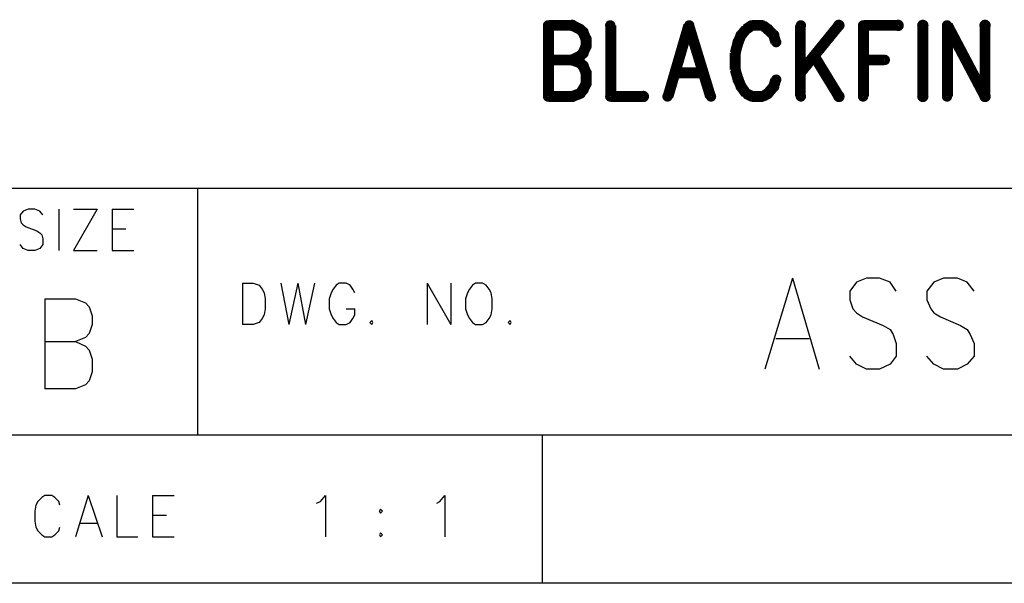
# Model space of a CAD drawing. Extents: x 11.9 to 28.1, y 10.8 to 21.2.
# Tile 44 of 56: x 25.663 to 26.66, y 10.799 to 11.37. Entities that reach past the tile are written whole.
import ezdxf

# ---------------------------------------------------------------- set-up
doc = ezdxf.new("R2010")
doc.units = 0
doc.layers.add('ASSYDWGTOP_pho', color=1, linetype='CONTINUOUS')

msp = doc.modelspace()

# ---------------------------------------------------------------- linework, layer by layer
at = {"layer": 'ASSYDWGTOP_pho', "const_width": 0.0055}
for points in [[(26.195, 11.364, 1), (26.2, 11.364, 1)], [(26.195, 11.364, 1), (26.2, 11.364, 1)], [(26.219, 11.364, 1), (26.225, 11.364, 1)], [(26.219, 11.364, 1), (26.225, 11.364, 1)], [(26.258, 11.364, 1), (26.263, 11.364, 1)], [(26.338, 11.364, 1), (26.343, 11.364, 1)], [(26.338, 11.364, 1), (26.343, 11.364, 1)], [(26.401, 11.364, 1), (26.406, 11.364, 1)], [(26.401, 11.364, 1), (26.406, 11.364, 1)], [(26.412, 11.364, 1), (26.417, 11.364, 1)], [(26.412, 11.364, 1), (26.417, 11.364, 1)], [(26.451, 11.364, 1), (26.456, 11.364, 1)], [(26.489, 11.364, 1), (26.495, 11.364, 1)], [(26.514, 11.364, 1), (26.519, 11.364, 1)], [(26.514, 11.364, 1), (26.519, 11.364, 1)], [(26.549, 11.364, 1), (26.555, 11.364, 1)], [(26.574, 11.364, 1), (26.58, 11.364, 1)], [(26.599, 11.364, 1), (26.604, 11.364, 1)], [(26.599, 11.364, 1), (26.604, 11.364, 1)], [(26.637, 11.364, 1), (26.643, 11.364, 1)], [(26.228, 11.36, 1), (26.233, 11.36, 1)], [(26.228, 11.36, 1), (26.233, 11.36, 1)], [(26.23, 11.357, 1), (26.236, 11.357, 1)], [(26.23, 11.357, 1), (26.236, 11.357, 1)], [(26.39, 11.354, 1), (26.395, 11.354, 1)], [(26.39, 11.354, 1), (26.395, 11.354, 1)], [(26.396, 11.36, 1), (26.401, 11.36, 1)], [(26.396, 11.36, 1), (26.401, 11.36, 1)], [(26.417, 11.36, 1), (26.423, 11.36, 1)], [(26.417, 11.36, 1), (26.423, 11.36, 1)], [(26.423, 11.354, 1), (26.429, 11.354, 1)], [(26.423, 11.354, 1), (26.429, 11.354, 1)], [(26.233, 11.35, 1), (26.239, 11.35, 1)], [(26.233, 11.35, 1), (26.239, 11.35, 1)], [(26.233, 11.343, 1), (26.239, 11.343, 1)], [(26.233, 11.343, 1), (26.239, 11.343, 1)], [(26.387, 11.347, 1), (26.393, 11.347, 1)], [(26.387, 11.347, 1), (26.393, 11.347, 1)], [(26.426, 11.347, 1), (26.431, 11.347, 1)], [(26.228, 11.333, 1), (26.233, 11.333, 1)], [(26.228, 11.333, 1), (26.233, 11.333, 1)], [(26.23, 11.336, 1), (26.236, 11.336, 1)], [(26.23, 11.336, 1), (26.236, 11.336, 1)], [(26.385, 11.336, 1), (26.39, 11.336, 1)], [(26.385, 11.336, 1), (26.39, 11.336, 1)], [(26.464, 11.333, 1), (26.47, 11.333, 1)], [(26.195, 11.329, 1), (26.2, 11.329, 1)], [(26.219, 11.329, 1), (26.225, 11.329, 1)], [(26.219, 11.329, 1), (26.225, 11.329, 1)], [(26.219, 11.329, 1), (26.225, 11.329, 1)], [(26.228, 11.326, 1), (26.233, 11.326, 1)], [(26.228, 11.326, 1), (26.233, 11.326, 1)], [(26.23, 11.323, 1), (26.236, 11.323, 1)], [(26.23, 11.323, 1), (26.236, 11.323, 1)], [(26.514, 11.329, 1), (26.519, 11.329, 1)], [(26.536, 11.329, 1), (26.541, 11.329, 1)], [(26.233, 11.316, 1), (26.239, 11.316, 1)], [(26.233, 11.316, 1), (26.239, 11.316, 1)], [(26.324, 11.316, 1), (26.329, 11.316, 1)], [(26.351, 11.316, 1), (26.357, 11.316, 1)], [(26.385, 11.319, 1), (26.39, 11.319, 1)], [(26.385, 11.319, 1), (26.39, 11.319, 1)], [(26.451, 11.316, 1), (26.456, 11.316, 1)], [(26.233, 11.305, 1), (26.239, 11.305, 1)], [(26.233, 11.305, 1), (26.239, 11.305, 1)], [(26.387, 11.309, 1), (26.393, 11.309, 1)], [(26.387, 11.309, 1), (26.393, 11.309, 1)], [(26.39, 11.302, 1), (26.395, 11.302, 1)], [(26.39, 11.302, 1), (26.395, 11.302, 1)], [(26.423, 11.302, 1), (26.429, 11.302, 1)], [(26.423, 11.302, 1), (26.429, 11.302, 1)], [(26.426, 11.309, 1), (26.431, 11.309, 1)], [(26.195, 11.292, 1), (26.2, 11.292, 1)], [(26.195, 11.292, 1), (26.2, 11.292, 1)], [(26.219, 11.292, 1), (26.225, 11.292, 1)], [(26.219, 11.292, 1), (26.225, 11.292, 1)], [(26.228, 11.295, 1), (26.233, 11.295, 1)], [(26.228, 11.295, 1), (26.233, 11.295, 1)], [(26.23, 11.299, 1), (26.236, 11.299, 1)], [(26.23, 11.299, 1), (26.236, 11.299, 1)], [(26.258, 11.292, 1), (26.263, 11.292, 1)], [(26.258, 11.292, 1), (26.263, 11.292, 1)], [(26.291, 11.292, 1), (26.297, 11.292, 1)], [(26.316, 11.292, 1), (26.321, 11.292, 1)], [(26.36, 11.292, 1), (26.365, 11.292, 1)], [(26.396, 11.295, 1), (26.401, 11.295, 1)], [(26.396, 11.295, 1), (26.401, 11.295, 1)], [(26.401, 11.292, 1), (26.406, 11.292, 1)], [(26.401, 11.292, 1), (26.406, 11.292, 1)], [(26.412, 11.292, 1), (26.417, 11.292, 1)], [(26.412, 11.292, 1), (26.417, 11.292, 1)], [(26.417, 11.295, 1), (26.423, 11.295, 1)], [(26.417, 11.295, 1), (26.423, 11.295, 1)], [(26.451, 11.292, 1), (26.456, 11.292, 1)], [(26.489, 11.292, 1), (26.495, 11.292, 1)], [(26.514, 11.292, 1), (26.519, 11.292, 1)], [(26.574, 11.292, 1), (26.58, 11.292, 1)], [(26.599, 11.292, 1), (26.604, 11.292, 1)], [(26.637, 11.292, 1), (26.643, 11.292, 1)], [(26.637, 11.292, 1), (26.643, 11.292, 1)]]:
    msp.add_lwpolyline(points, format="xyb", close=True, dxfattribs=at)
at = {"layer": 'ASSYDWGTOP_pho', "const_width": 0.011}
for points in [[(26.198, 11.364), (26.198, 11.292)], [(26.198, 11.364), (26.222, 11.364)], [(26.222, 11.364), (26.23, 11.36)], [(26.261, 11.364), (26.261, 11.292)], [(26.34, 11.364), (26.319, 11.292)], [(26.34, 11.364), (26.362, 11.292)], [(26.404, 11.364), (26.398, 11.36)], [(26.415, 11.364), (26.404, 11.364)], [(26.42, 11.36), (26.415, 11.364)], [(26.453, 11.364), (26.453, 11.292)], [(26.492, 11.364), (26.453, 11.316)], [(26.517, 11.364), (26.517, 11.292)], [(26.517, 11.364), (26.552, 11.364)], [(26.577, 11.364), (26.577, 11.292)], [(26.602, 11.364), (26.602, 11.292)], [(26.602, 11.364), (26.64, 11.292)], [(26.64, 11.364), (26.64, 11.292)], [(26.23, 11.36), (26.233, 11.357)], [(26.233, 11.357), (26.236, 11.35)], [(26.393, 11.354), (26.39, 11.347)], [(26.398, 11.36), (26.393, 11.354)], [(26.426, 11.354), (26.42, 11.36)], [(26.428, 11.347), (26.426, 11.354)], [(26.236, 11.343), (26.233, 11.336)], [(26.236, 11.35), (26.236, 11.343)], [(26.39, 11.347), (26.387, 11.336)], [(26.23, 11.333), (26.222, 11.329)], [(26.233, 11.336), (26.23, 11.333)], [(26.387, 11.336), (26.387, 11.319)], [(26.467, 11.333), (26.492, 11.292)], [(26.198, 11.329), (26.222, 11.329)], [(26.222, 11.329), (26.23, 11.326)], [(26.23, 11.326), (26.233, 11.323)], [(26.233, 11.323), (26.236, 11.316)], [(26.517, 11.329), (26.538, 11.329)], [(26.236, 11.316), (26.236, 11.305)], [(26.327, 11.316), (26.354, 11.316)], [(26.387, 11.319), (26.39, 11.309)], [(26.236, 11.305), (26.233, 11.299)], [(26.39, 11.309), (26.393, 11.302)], [(26.393, 11.302), (26.398, 11.295)], [(26.42, 11.295), (26.426, 11.302)], [(26.426, 11.302), (26.428, 11.309)], [(26.222, 11.292), (26.198, 11.292)], [(26.23, 11.295), (26.222, 11.292)], [(26.233, 11.299), (26.23, 11.295)], [(26.261, 11.292), (26.294, 11.292)], [(26.398, 11.295), (26.404, 11.292)], [(26.404, 11.292), (26.415, 11.292)], [(26.415, 11.292), (26.42, 11.295)]]:
    msp.add_lwpolyline(points, dxfattribs=at)
at = {"layer": 'ASSYDWGTOP_pho'}
for points in [[(25.593, 11.199), (28.093, 11.199)], [(25.843, 10.949), (25.843, 11.199)], [(25.671, 11.178), (25.666, 11.176)], [(25.678, 11.178), (25.671, 11.178)], [(25.683, 11.176), (25.678, 11.178)], [(25.702, 11.178), (25.702, 11.136)], [(25.741, 11.178), (25.717, 11.136)], [(25.717, 11.178), (25.741, 11.178)], [(25.756, 11.178), (25.756, 11.136)], [(25.756, 11.178), (25.778, 11.178)], [(25.666, 11.176), (25.663, 11.172)], [(25.663, 11.172), (25.663, 11.168)], [(25.663, 11.168), (25.664, 11.164)], [(25.686, 11.172), (25.683, 11.176)], [(25.664, 11.164), (25.666, 11.162)], [(25.666, 11.162), (25.669, 11.16)], [(25.669, 11.16), (25.68, 11.156)], [(25.756, 11.158), (25.77, 11.158)], [(25.68, 11.156), (25.683, 11.154)], [(25.683, 11.154), (25.685, 11.152)], [(25.685, 11.152), (25.686, 11.148)], [(25.686, 11.148), (25.686, 11.142)], [(25.666, 11.138), (25.663, 11.142)], [(25.671, 11.136), (25.666, 11.138)], [(25.683, 11.138), (25.678, 11.136)], [(25.686, 11.142), (25.683, 11.138)], [(25.678, 11.136), (25.671, 11.136)], [(25.717, 11.136), (25.741, 11.136)], [(25.756, 11.136), (25.778, 11.136)], [(26.445, 11.108), (26.417, 11.016)], [(26.445, 11.108), (26.472, 11.016)], [(26.52, 11.108), (26.51, 11.104)], [(26.533, 11.108), (26.52, 11.108)], [(26.544, 11.104), (26.533, 11.108)], [(26.598, 11.108), (26.588, 11.104)], [(26.612, 11.108), (26.598, 11.108)], [(26.622, 11.104), (26.612, 11.108)], [(25.888, 11.103), (25.888, 11.061)], [(25.888, 11.103), (25.899, 11.103)], [(25.899, 11.103), (25.905, 11.101)], [(25.905, 11.101), (25.908, 11.097)], [(25.908, 11.097), (25.91, 11.093)], [(25.927, 11.103), (25.935, 11.061)], [(25.944, 11.103), (25.935, 11.061)], [(25.944, 11.103), (25.952, 11.061)], [(25.961, 11.103), (25.952, 11.061)], [(25.98, 11.097), (25.978, 11.093)], [(25.983, 11.101), (25.98, 11.097)], [(25.986, 11.103), (25.983, 11.101)], [(25.993, 11.103), (25.986, 11.103)], [(25.997, 11.101), (25.993, 11.103)], [(26, 11.097), (25.997, 11.101)], [(26.002, 11.093), (26, 11.097)], [(26.075, 11.103), (26.075, 11.061)], [(26.075, 11.103), (26.099, 11.061)], [(26.099, 11.103), (26.099, 11.061)], [(26.118, 11.097), (26.116, 11.093)], [(26.121, 11.101), (26.118, 11.097)], [(26.124, 11.103), (26.121, 11.101)], [(26.131, 11.103), (26.124, 11.103)], [(26.135, 11.101), (26.131, 11.103)], [(26.138, 11.097), (26.135, 11.101)], [(26.14, 11.093), (26.138, 11.097)], [(26.51, 11.104), (26.503, 11.095)], [(26.55, 11.095), (26.544, 11.104)], [(26.588, 11.104), (26.581, 11.095)], [(26.629, 11.095), (26.622, 11.104)], [(25.688, 11.087), (25.688, 10.996)], [(25.688, 11.087), (25.719, 11.087)], [(25.719, 11.087), (25.729, 11.083)], [(25.91, 11.093), (25.911, 11.087)], [(25.911, 11.087), (25.911, 11.077)], [(25.978, 11.093), (25.976, 11.087)], [(25.976, 11.087), (25.976, 11.077)], [(26.116, 11.093), (26.114, 11.087)], [(26.114, 11.087), (26.114, 11.077)], [(26.141, 11.087), (26.14, 11.093)], [(26.141, 11.077), (26.141, 11.087)], [(26.503, 11.095), (26.503, 11.086)], [(26.581, 11.095), (26.581, 11.086)], [(25.729, 11.083), (25.733, 11.079)], [(25.733, 11.079), (25.736, 11.07)], [(25.911, 11.077), (25.91, 11.071)], [(25.976, 11.077), (25.978, 11.071)], [(25.993, 11.077), (26.002, 11.077)], [(26.002, 11.071), (26.002, 11.077)], [(26.114, 11.077), (26.116, 11.071)], [(26.14, 11.071), (26.141, 11.077)], [(26.503, 11.086), (26.506, 11.077)], [(26.506, 11.077), (26.51, 11.073)], [(26.581, 11.086), (26.585, 11.077)], [(26.585, 11.077), (26.588, 11.073)], [(25.736, 11.07), (25.736, 11.061)], [(25.908, 11.067), (25.905, 11.063)], [(25.91, 11.071), (25.908, 11.067)], [(25.978, 11.071), (25.98, 11.067)], [(25.98, 11.067), (25.983, 11.063)], [(25.997, 11.063), (26, 11.067)], [(26, 11.067), (26.002, 11.071)], [(26.116, 11.071), (26.118, 11.067)], [(26.118, 11.067), (26.121, 11.063)], [(26.135, 11.063), (26.138, 11.067)], [(26.138, 11.067), (26.14, 11.071)], [(26.51, 11.073), (26.516, 11.069)], [(26.516, 11.069), (26.537, 11.06)], [(26.588, 11.073), (26.595, 11.069)], [(26.595, 11.069), (26.615, 11.06)], [(25.736, 11.061), (25.733, 11.052)], [(25.899, 11.061), (25.888, 11.061)], [(25.905, 11.063), (25.899, 11.061)], [(25.983, 11.063), (25.986, 11.061)], [(25.986, 11.061), (25.993, 11.061)], [(25.993, 11.061), (25.997, 11.063)], [(26.019, 11.065), (26.017, 11.063)], [(26.017, 11.063), (26.019, 11.061)], [(26.02, 11.063), (26.019, 11.065)], [(26.019, 11.061), (26.02, 11.063)], [(26.121, 11.063), (26.124, 11.061)], [(26.124, 11.061), (26.131, 11.061)], [(26.131, 11.061), (26.135, 11.063)], [(26.159, 11.065), (26.157, 11.063)], [(26.157, 11.063), (26.159, 11.061)], [(26.16, 11.063), (26.159, 11.065)], [(26.159, 11.061), (26.16, 11.063)], [(26.537, 11.06), (26.544, 11.056)], [(26.615, 11.06), (26.622, 11.056)], [(25.729, 11.048), (25.719, 11.044)], [(25.733, 11.052), (25.729, 11.048)], [(26.428, 11.047), (26.462, 11.047)], [(26.544, 11.056), (26.547, 11.051)], [(26.547, 11.051), (26.55, 11.042)], [(26.622, 11.056), (26.625, 11.051)], [(26.625, 11.051), (26.629, 11.042)], [(25.688, 11.044), (25.719, 11.044)], [(25.719, 11.044), (25.729, 11.039)], [(25.729, 11.039), (25.733, 11.035)], [(26.55, 11.042), (26.55, 11.029)], [(26.629, 11.042), (26.629, 11.029)], [(25.733, 11.035), (25.736, 11.026)], [(26.51, 11.021), (26.503, 11.029)], [(26.55, 11.029), (26.544, 11.021)], [(26.588, 11.021), (26.581, 11.029)], [(26.629, 11.029), (26.622, 11.021)], [(25.736, 11.026), (25.736, 11.013)], [(26.52, 11.016), (26.51, 11.021)], [(26.544, 11.021), (26.533, 11.016)], [(26.598, 11.016), (26.588, 11.021)], [(26.622, 11.021), (26.612, 11.016)], [(25.736, 11.013), (25.733, 11.004)], [(26.533, 11.016), (26.52, 11.016)], [(26.612, 11.016), (26.598, 11.016)], [(25.729, 11), (25.719, 10.996)], [(25.733, 11.004), (25.729, 11)], [(25.719, 10.996), (25.688, 10.996)], [(28.093, 10.949), (24.442, 10.949)], [(26.192, 10.799), (26.192, 10.949)], [(25.688, 10.888), (25.685, 10.886)], [(25.695, 10.888), (25.688, 10.888)], [(25.698, 10.886), (25.695, 10.888)], [(25.732, 10.888), (25.719, 10.846)], [(25.732, 10.888), (25.746, 10.846)], [(25.761, 10.888), (25.761, 10.846)], [(25.797, 10.888), (25.797, 10.846)], [(25.797, 10.888), (25.819, 10.888)], [(25.967, 10.882), (25.972, 10.888)], [(25.972, 10.888), (25.972, 10.846)], [(26.088, 10.882), (26.093, 10.888)], [(26.093, 10.888), (26.093, 10.846)], [(25.679, 10.878), (25.678, 10.872)], [(25.681, 10.882), (25.679, 10.878)], [(25.685, 10.886), (25.681, 10.882)], [(25.702, 10.882), (25.698, 10.886)], [(25.703, 10.878), (25.702, 10.882)], [(25.963, 10.88), (25.967, 10.882)], [(26.085, 10.88), (26.088, 10.882)], [(25.678, 10.872), (25.678, 10.862)], [(25.797, 10.868), (25.811, 10.868)], [(25.678, 10.862), (25.679, 10.856)], [(25.724, 10.86), (25.741, 10.86)], [(25.679, 10.856), (25.681, 10.852)], [(25.681, 10.852), (25.685, 10.848)], [(25.685, 10.848), (25.688, 10.846)], [(25.695, 10.846), (25.698, 10.848)], [(25.698, 10.848), (25.702, 10.852)], [(25.702, 10.852), (25.703, 10.856)], [(26.028, 10.85), (26.027, 10.848)], [(26.027, 10.848), (26.028, 10.846)], [(26.03, 10.848), (26.028, 10.85)], [(26.028, 10.846), (26.03, 10.848)], [(25.688, 10.846), (25.695, 10.846)], [(25.761, 10.846), (25.782, 10.846)], [(25.797, 10.846), (25.819, 10.846)], [(28.093, 10.799), (11.892, 10.799)], [(28.088, 10.799), (23.389, 10.799)], [(27.243, 10.799), (26.192, 10.799)]]:
    msp.add_lwpolyline(points, dxfattribs=at)
for points in [[(26.028, 10.874), (26.027, 10.872)], [(26.027, 10.872), (26.028, 10.87)], [(26.03, 10.872), (26.028, 10.874)], [(26.028, 10.87), (26.03, 10.872)]]:
    msp.add_lwpolyline(points, close=True, dxfattribs=at)

doc.saveas('drawing.dxf')
